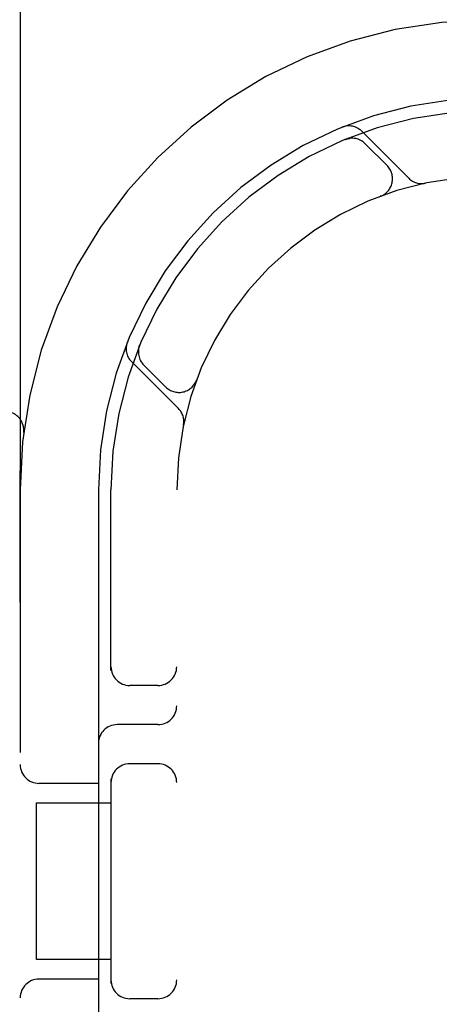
# Model space of a CAD drawing. Header units: inches. Extents: x 0 to 288, y 0 to 186.
# Tile 50 of 73: x 97.805 to 98.14, y 95.543 to 96.329. Entities that reach past the tile are written whole.
import ezdxf

# ---------------------------------------------------------------- set-up
doc = ezdxf.new("R2010")
doc.units = ezdxf.units.IN
doc.header["$LTSCALE"] = 15.847458
doc.header["$MEASUREMENT"] = 0
doc.linetypes.add('HIDDEN', pattern=[0.2, 0.1, -0.1])
doc.layers.add('DEFAULT_2', color=8, linetype='HIDDEN')

msp = doc.modelspace()

# ---------------------------------------------------------------- linework, layer by layer
at = {"layer": 'DEFAULT_2', "color": 8, "linetype": 'HIDDEN'}
for p, q in [((97.80554, 97.32877), (97.80554, 92.32877)), ((99.92804, 96.32877), (97.43306, 96.32877)), ((98.11582, 96.20235), (98.07822, 96.23994)), ((98.06632, 96.23387), (98.06497, 96.23332)), ((98.06497, 96.23332), (98.06497, 96.23332)), ((98.06498, 96.23332), (98.06503, 96.23334)), ((98.09846, 96.21264), (98.08111, 96.22998)), ((98.09347, 96.18812), (98.0931, 96.18798)), ((98.09344, 96.18811), (98.09373, 96.18821)), ((97.901, 96.06935), (97.90043, 96.06798)), ((97.89437, 96.05609), (97.93197, 96.0185)), ((97.90433, 96.05321), (97.92168, 96.03586)), ((97.94634, 96.04122), (97.94619, 96.04085)), ((97.94611, 96.0406), (97.94621, 96.04088)), ((97.80516, 95.96877), (97.80516, 95.86377)), ((97.86804, 95.95377), (97.86804, 95.34377)), ((97.87804, 95.80957), (97.87804, 95.95377)), ((97.93054, 93.70377), (97.93054, 95.95377)), ((97.91554, 95.79752), (97.89304, 95.79752)), ((97.91554, 95.76627), (97.88304, 95.76627)), ((97.91554, 95.73502), (97.89304, 95.73502)), ((97.86804, 95.71939), (97.82054, 95.71939)), ((97.87804, 95.72297), (97.87804, 95.55957)), ((97.81852, 95.57877), (97.81852, 95.70377)), ((97.81852, 95.70377), (97.87804, 95.70377)), ((97.87804, 95.57877), (97.81852, 95.57877)), ((97.86804, 95.56314), (97.82054, 95.56314)), ((97.91554, 95.54752), (97.89304, 95.54752))]:
    msp.add_line(p, q, dxfattribs=at)
for points in [[(98.06503, 96.23334), (98.06513, 96.23338), (98.06529, 96.23344), (98.06547, 96.23351), (98.06566, 96.23357), (98.06586, 96.23364), (98.06607, 96.23371), (98.06628, 96.23377), (98.06651, 96.23383), (98.06674, 96.2339), (98.06697, 96.23395), (98.0672, 96.23401), (98.06744, 96.23406), (98.06769, 96.23411), (98.06794, 96.23416), (98.06819, 96.2342), (98.06845, 96.23423), (98.06871, 96.23427), (98.06881, 96.23428)], [(97.90004, 96.06557), (97.90006, 96.0657), (97.90011, 96.06606), (97.90017, 96.06641), (97.90023, 96.06676), (97.9003, 96.06709), (97.90038, 96.06742), (97.90046, 96.06773), (97.90054, 96.06803), (97.90063, 96.06831), (97.90071, 96.06857), (97.9008, 96.06882), (97.90088, 96.06904), (97.90093, 96.06917), (97.90096, 96.06926)], [(97.90096, 96.06926), (97.90099, 96.06933), (97.90099, 96.06934)]]:
    msp.add_lwpolyline(points, dxfattribs=at)
for centre, radius, start, end in [((98.18054, 95.95377), 0.375, 90, 180), ((98.18054, 95.95377), 0.3125, 90, 180), ((98.18054, 95.95377), 0.3025, 90, 180), ((98.06797, 96.22969), 0.0145, 45, 112.19575), ((98.0705, 96.21938), 0.015, 45, 112.50463), ((98.08785, 96.20203), 0.015, 290.47474, 45), ((98.18054, 95.95377), 0.25, 90, 180), ((98.12607, 96.2126), 0.0145, 225, 281.88551), ((97.90463, 96.06635), 0.0145, 157.80424, 225.00001), ((97.91494, 96.06381), 0.015, 157.49537, 225), ((97.93229, 96.04647), 0.015, 225, 339.52526), ((97.92172, 96.00825), 0.0145, 348.11449, 45), ((97.79345, 96.00127), 0.015, 353.0043, 90), ((97.89304, 95.81252), 0.015, 180, 270), ((97.91554, 95.81252), 0.015, 270, 0), ((97.91554, 95.78127), 0.015, 270, 360), ((97.88304, 95.75127), 0.015, 90, 180), ((97.89304, 95.72002), 0.015, 90, 180), ((97.91554, 95.72002), 0.015, 0, 90), ((97.82054, 95.73439), 0.015, 180, 270), ((97.82054, 95.54814), 0.015, 90, 180), ((97.89304, 95.56252), 0.015, 180, 270), ((97.91554, 95.56252), 0.015, 270, 0)]:
    msp.add_arc(centre, radius, start, end, dxfattribs=at)

doc.saveas('drawing.dxf')
